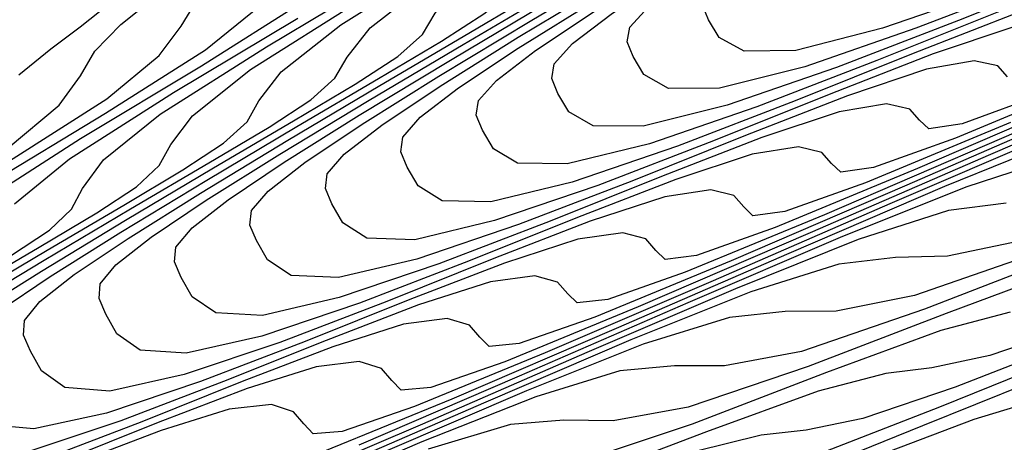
# Model space of a CAD drawing. Extents: x 3249832 to 3255657, y 13789405 to 13793316.
# Tile 200 of 256: x 3254658.22 to 3254666.26, y 13790552.21 to 13790555.67. Entities that reach past the tile are written whole.
import ezdxf

# ---------------------------------------------------------------- set-up
doc = ezdxf.new("R2010")
doc.units = 0
doc.header["$LTSCALE"] = 100
doc.header["$MEASUREMENT"] = 0
for name, color, linetype in [('GRATIO_CON', 10, 'CONTINUOUS'), ('GRATIO_ICON', 7, 'CONTINUOUS'), ('TARGETS_EAST', 7, 'CONTINUOUS')]:
    doc.layers.add(name, color=color, linetype=linetype)

# ---------------------------------------------------------------- blocks, each defined once
blk = doc.blocks.new('Gratio_032316_contours')
at = {"layer": 'GRATIO_CON', "color": 5, "linetype": 'Continuous', "flags": 128}
for points in [[(3254666.5258, 13790552.5568), (3254666.0136, 13790552.401), (3254665.3168, 13790552.1382)], [(3254666.4604, 13790552.6974), (3254665.5955, 13790552.3491), (3254664.6467, 13790551.9648)], [(3254666.7122, 13790552.8974), (3254665.7338, 13790552.5009), (3254664.8026, 13790552.1397)], [(3254666.8209, 13790553.037), (3254665.8619, 13790552.6641), (3254665.1081, 13790552.4086), (3254664.6454, 13790552.3144), (3254664.2775, 13790552.2735), (3254663.7382, 13790552.1395)], [(3254666.3123, 13790553.2777), (3254665.7448, 13790553.1281), (3254664.8096, 13790552.7838), (3254663.7125, 13790552.3643), (3254662.7572, 13790552.0438)], [(3254658.2094, 13790555.2159), (3254658.4715, 13790555.4285), (3254658.7123, 13790555.6078), (3254658.8695, 13790555.7322), (3254658.9443, 13790555.8226), (3254658.9538, 13790555.9105), (3254658.9155, 13790556.0205), (3254658.8484, 13790556.151), (3254658.7718, 13790556.2937), (3254658.7068, 13790556.4421), (3254658.6807, 13790556.5977), (3254658.7227, 13790556.7638), (3254658.8847, 13790556.9597), (3254659.3116, 13790557.2681), (3254660.1712, 13790557.7878), (3254661.5318, 13790558.5645), (3254663.064, 13790559.4304), (3254664.3389, 13790560.165), (3254665.0853, 13790560.6277), (3254665.6638, 13790560.9982), (3254666.5925, 13790561.5367)], [(3254666.748, 13790553.6224), (3254665.7879, 13790553.2663), (3254664.6614, 13790552.8333), (3254663.6814, 13790552.5008), (3254663.0674, 13790552.3897), (3254662.6655, 13790552.3964), (3254662.2281, 13790552.3614), (3254661.5569, 13790552.1589)], [(3254658.123, 13790554.6209), (3254658.5405, 13790554.9688), (3254658.7134, 13790555.2079), (3254658.8327, 13790555.4094), (3254659.0444, 13790555.6269), (3254659.3139, 13790555.8444), (3254659.5611, 13790556.0283), (3254659.7226, 13790556.156), (3254659.8, 13790556.2481), (3254659.8111, 13790556.3363), (3254659.7742, 13790556.4455), (3254659.7083, 13790556.5744), (3254659.6329, 13790556.7149), (3254659.569, 13790556.8613), (3254659.5446, 13790557.0157), (3254659.5894, 13790557.1821), (3254659.7567, 13790557.381), (3254660.1954, 13790557.697), (3254661.0783, 13790558.2306), (3254662.4757, 13790559.0282), (3254664.0494, 13790559.9171), (3254665.3592, 13790560.6705), (3254666.1266, 13790561.1436), (3254666.7216, 13790561.5217)], [(3254666.7662, 13790553.7488), (3254665.6102, 13790553.3023), (3254664.6056, 13790552.9578), (3254663.9781, 13790552.8384), (3254663.5689, 13790552.8392), (3254663.1228, 13790552.7979), (3254662.4352, 13790552.5871), (3254661.5041, 13790552.2176), (3254660.3783, 13790551.7348)], [(3254658.1351, 13790554.5134), (3254658.9289, 13790555.0202), (3254659.3588, 13790555.3733), (3254659.5377, 13790555.6141), (3254659.6614, 13790555.8168), (3254659.8794, 13790556.0378), (3254660.1562, 13790556.2602), (3254660.41, 13790556.4489), (3254660.5758, 13790556.5798), (3254660.6557, 13790556.6736), (3254660.6684, 13790556.7621), (3254660.6328, 13790556.8704), (3254660.5682, 13790556.9977), (3254660.494, 13790557.1362), (3254660.4313, 13790557.2805), (3254660.4086, 13790557.4336), (3254660.4561, 13790557.6004), (3254660.6286, 13790557.8024), (3254661.0793, 13790558.1258), (3254661.9854, 13790558.6734), (3254663.4195, 13790559.4919), (3254665.0349, 13790560.4038), (3254666.3795, 13790561.1759)], [(3254666.5591, 13790553.7713), (3254665.5297, 13790553.4148), (3254664.8888, 13790553.2872), (3254664.4723, 13790553.2819), (3254664.0175, 13790553.2345), (3254663.3134, 13790553.0153), (3254662.3584, 13790552.6349), (3254661.2031, 13790552.1393)], [(3254657.8871, 13790554.1666), (3254658.7152, 13790554.6952), (3254659.7047, 13790555.2905), (3254660.5408, 13790555.8188), (3254660.9952, 13790556.1823), (3254661.1862, 13790556.4263), (3254661.3188, 13790556.6317), (3254661.5494, 13790556.8597), (3254661.8409, 13790557.0919), (3254662.1078, 13790557.29), (3254662.2822, 13790557.4274), (3254662.3671, 13790557.5246), (3254662.3829, 13790557.6137), (3254662.3501, 13790557.7204), (3254662.2881, 13790557.8443), (3254662.2163, 13790557.9787), (3254662.1558, 13790558.1189), (3254662.1364, 13790558.2694), (3254662.1894, 13790558.4371), (3254662.3726, 13790558.6451), (3254662.8469, 13790558.9836), (3254663.7995, 13790559.559), (3254665.3073, 13790560.4193), (3254667.0057, 13790561.3772)], [(3254666.2792, 13790554.1674), (3254665.8068, 13790554.1076), (3254665.0699, 13790553.8716), (3254664.0671, 13790553.4697), (3254662.8526, 13790552.9483), (3254661.5084, 13790552.3642), (3254660.2284, 13790551.8155)], [(3254658.1762, 13790554.1635), (3254658.6259, 13790554.5312), (3254659.4752, 13790555.0707), (3254660.4895, 13790555.6791)], [(3254666.7015, 13790554.5442), (3254665.9482, 13790554.2997), (3254664.9215, 13790553.887), (3254663.6774, 13790553.3528), (3254662.3004, 13790552.7544), (3254660.9892, 13790552.1919)], [(3254658.1436, 13790553.738), (3254658.46, 13790553.9472), (3254658.6415, 13790554.1191), (3254658.7308, 13790554.2887), (3254658.9027, 13790554.5227), (3254659.3648, 13790554.8957), (3254660.2352, 13790555.4462), (3254661.2743, 13790556.0676)], [(3254666.8264, 13790554.7279), (3254665.7758, 13790554.3044), (3254664.5021, 13790553.7573), (3254663.0923, 13790553.1446), (3254661.75, 13790552.5683), (3254660.708, 13790552.1416)], [(3254657.7642, 13790553.4486), (3254658.3761, 13790553.8087), (3254658.8478, 13790554.0886), (3254659.1718, 13790554.302), (3254659.3584, 13790554.4761), (3254659.4515, 13790554.6463), (3254659.6292, 13790554.8819), (3254660.1036, 13790555.2603), (3254660.9953, 13790555.8216)], [(3254666.6302, 13790554.7218), (3254665.3269, 13790554.1618), (3254663.8843, 13790553.5348), (3254662.5108, 13790552.9447), (3254661.4447, 13790552.5071), (3254660.8527, 13790552.3041), (3254660.6148, 13790552.2848), (3254660.5394, 13790552.3648), (3254660.4555, 13790552.4647), (3254660.2745, 13790552.5235), (3254659.9287, 13790552.4851), (3254659.3743, 13790552.312), (3254658.6652, 13790552.0411)], [(3254656.3998, 13790552.1915), (3254656.4032, 13790552.3122), (3254656.5168, 13790552.4605), (3254656.7793, 13790552.6705), (3254657.1918, 13790552.9489), (3254657.7458, 13790553.2958), (3254658.4176, 13790553.7018), (3254659.1231, 13790554.1208), (3254659.7629, 13790554.4974), (3254660.2561, 13790554.7898), (3254660.5956, 13790555.0116), (3254660.7924, 13790555.19), (3254660.8927, 13790555.3615), (3254661.0822, 13790555.6003), (3254661.5813, 13790555.9895), (3254662.5154, 13790556.5726), (3254663.6287, 13790557.2332), (3254664.5706, 13790557.8153), (3254665.0864, 13790558.2048), (3254665.3077, 13790558.4569), (3254665.4623, 13790558.6689), (3254665.7243, 13790558.9145), (3254666.0525, 13790559.1712), (3254666.3521, 13790559.3928)], [(3254666.9765, 13790554.9708), (3254665.4682, 13790554.3151), (3254664.0324, 13790553.6975), (3254662.9181, 13790553.238), (3254662.2999, 13790553.0222), (3254662.0529, 13790552.9967), (3254661.9772, 13790553.0738), (3254661.8943, 13790553.1708), (3254661.7106, 13790553.225), (3254661.3535, 13790553.1793), (3254660.7763, 13790552.9952), (3254660.0359, 13790552.7108), (3254659.2148, 13790552.3831), (3254658.3954, 13790552.069)], [(3254657.1665, 13790552.1922), (3254657.0739, 13790552.3583), (3254657.0163, 13790552.491), (3254657.0215, 13790552.6117), (3254657.1386, 13790552.7616), (3254657.4075, 13790552.9754), (3254657.8291, 13790553.2595), (3254658.3952, 13790553.6139), (3254659.0817, 13790554.0288), (3254659.8025, 13790554.4569), (3254660.4563, 13790554.8417), (3254660.9603, 13790555.1404), (3254661.3074, 13790555.3664), (3254661.5094, 13790555.5469), (3254661.6133, 13790555.7192), (3254661.8087, 13790555.9595), (3254662.3201, 13790556.3541), (3254663.2754, 13790556.948), (3254664.4135, 13790557.6218), (3254665.3765, 13790558.2146), (3254665.9047, 13790558.6093), (3254666.132, 13790558.863), (3254666.291, 13790559.0764)], [(3254667.8012, 13790555.3753), (3254666.2602, 13790554.7053), (3254664.7931, 13790554.0739), (3254663.6548, 13790553.6035), (3254663.0236, 13790553.3812), (3254662.7719, 13790553.3527), (3254662.6961, 13790553.4283), (3254662.6138, 13790553.5238), (3254662.4286, 13790553.5758), (3254662.0659, 13790553.5264), (3254661.4773, 13790553.3369), (3254660.7212, 13790553.0457), (3254659.8823, 13790552.7108), (3254659.0451, 13790552.3897), (3254658.2932, 13790552.1389)], [(3254658.0356, 13790553.2802), (3254658.4665, 13790553.5702), (3254659.0446, 13790553.932), (3254659.7457, 13790554.3557), (3254660.482, 13790554.793), (3254661.1496, 13790555.186), (3254661.6644, 13790555.491), (3254662.0193, 13790555.7212), (3254662.2263, 13790555.9039), (3254662.334, 13790556.0768), (3254662.5352, 13790556.3187), (3254663.059, 13790556.7187), (3254664.0354, 13790557.3235), (3254665.1983, 13790558.0103), (3254666.1825, 13790558.6139), (3254666.7229, 13790559.0138)], [(3254667.0521, 13790555.0955), (3254665.5539, 13790554.4503), (3254664.3916, 13790553.969), (3254663.7472, 13790553.7402), (3254663.491, 13790553.7086), (3254663.415, 13790553.7828), (3254663.3332, 13790553.8769), (3254663.1466, 13790553.9266), (3254662.7783, 13790553.8735), (3254662.1784, 13790553.6785), (3254661.4066, 13790553.3806), (3254660.5498, 13790553.0385), (3254659.6948, 13790552.7103), (3254658.9273, 13790552.4533), (3254658.3328, 13790552.324), (3254658.3328, 13790552.324), (3254657.9689, 13790552.3567)], [(3254666.3147, 13790554.8267), (3254665.1283, 13790554.3344), (3254664.4708, 13790554.0992), (3254664.21, 13790554.0646), (3254664.1339, 13790554.1373), (3254664.0526, 13790554.2299), (3254663.8647, 13790554.2774), (3254663.4907, 13790554.2206), (3254662.8794, 13790554.0201), (3254662.0919, 13790553.7155), (3254661.2173, 13790553.3661), (3254660.3445, 13790553.031), (3254659.5613, 13790552.7677), (3254658.9554, 13790552.6332), (3254658.9554, 13790552.6332), (3254658.5857, 13790552.662), (3254658.397, 13790552.7973), (3254658.3053, 13790552.9597), (3254658.2494, 13790553.0901), (3254658.2579, 13790553.2106), (3254658.3823, 13790553.3639), (3254658.6637, 13790553.5851), (3254659.1038, 13790553.8808), (3254659.6941, 13790554.2502), (3254660.4098, 13790554.6827), (3254661.1614, 13790555.1291), (3254661.843, 13790555.5303), (3254662.3686, 13790555.8416)], [(3254666.6017, 13790555.0654), (3254665.9181, 13790554.8173), (3254665.6481, 13790554.7765), (3254665.5718, 13790554.8463), (3254665.4915, 13790554.936), (3254665.3007, 13790554.979), (3254664.9155, 13790554.9148), (3254664.2814, 13790554.7034), (3254663.4625, 13790554.3853), (3254662.5523, 13790554.0214), (3254661.6439, 13790553.6724), (3254660.8294, 13790553.3964), (3254660.2006, 13790553.2515), (3254660.2006, 13790553.2515), (3254659.8194, 13790553.2726), (3254659.6275, 13790553.4025), (3254659.5367, 13790553.5612), (3254659.4825, 13790553.6892), (3254659.4944, 13790553.8096), (3254659.6259, 13790553.9661), (3254659.92, 13790554.1948), (3254660.3785, 13790554.502), (3254660.993, 13790554.8864), (3254661.738, 13790555.3367), (3254662.5203, 13790555.8013)], [(3254666.2907, 13790555.2008), (3254666.2109, 13790555.289), (3254666.0187, 13790555.3297), (3254665.6279, 13790555.2619), (3254664.9825, 13790555.045), (3254664.1479, 13790554.7201), (3254663.2198, 13790554.3491), (3254662.2935, 13790553.993), (3254661.4634, 13790553.7108), (3254660.8232, 13790553.5607), (3254660.8232, 13790553.5607), (3254660.4362, 13790553.5778), (3254660.2428, 13790553.705), (3254660.1524, 13790553.8619), (3254660.099, 13790553.9887), (3254660.1127, 13790554.1091), (3254660.2478, 13790554.2672), (3254660.5482, 13790554.4997), (3254661.0159, 13790554.8127), (3254661.6424, 13790555.2046), (3254662.402, 13790555.6637), (3254663.1997, 13790556.1375)], [(3254666.3403, 13790555.609), (3254665.6835, 13790555.3866), (3254664.8332, 13790555.055), (3254663.8873, 13790554.6768), (3254662.9432, 13790554.3137), (3254662.0974, 13790554.0252), (3254661.4459, 13790553.8698), (3254661.4459, 13790553.8698), (3254661.0531, 13790553.8831), (3254660.858, 13790554.0076), (3254660.7681, 13790554.1626), (3254660.7155, 13790554.2883), (3254660.7309, 13790554.4086), (3254660.8696, 13790554.5683), (3254661.1763, 13790554.8046), (3254661.6532, 13790555.1233), (3254662.2918, 13790555.5227), (3254663.0661, 13790555.9907)], [(3254666.3845, 13790555.7282), (3254665.5185, 13790555.3899), (3254664.5548, 13790555.0044), (3254663.5929, 13790554.6344), (3254662.7315, 13790554.3396), (3254662.0685, 13790554.179), (3254662.0685, 13790554.179), (3254661.6699, 13790554.1884), (3254661.4733, 13790554.3102), (3254661.3838, 13790554.4633), (3254661.3321, 13790554.5878), (3254661.3491, 13790554.708), (3254661.4914, 13790554.8694), (3254661.8044, 13790555.1094), (3254662.2905, 13790555.4339), (3254662.9413, 13790555.8409), (3254663.7302, 13790556.3176), (3254664.5586, 13790556.8097), (3254665.3099, 13790557.2519), (3254665.8894, 13790557.5945), (3254666.2904, 13790557.8499)], [(3254666.8892, 13790556.0597), (3254665.8898, 13790555.6598), (3254664.8923, 13790555.2757), (3254663.9995, 13790554.9683), (3254663.3137, 13790554.7973), (3254663.3137, 13790554.7973), (3254662.9036, 13790554.799), (3254662.7038, 13790554.9154), (3254662.6153, 13790555.0647), (3254662.5651, 13790555.1869), (3254662.5856, 13790555.307), (3254662.7351, 13790555.4716), (3254663.0607, 13790555.7192), (3254663.5652, 13790556.0552), (3254664.2402, 13790556.4771), (3254665.0583, 13790556.9716), (3254665.9175, 13790557.4819), (3254666.6966, 13790557.9405)], [(3254666.5573, 13790555.9874), (3254665.542, 13790555.5964), (3254664.6336, 13790555.2827), (3254663.9363, 13790555.1065), (3254663.9363, 13790555.1065), (3254663.5205, 13790555.1043), (3254663.3191, 13790555.2179), (3254663.231, 13790555.3654), (3254663.1817, 13790555.4864), (3254663.2039, 13790555.6065), (3254663.3569, 13790555.7727), (3254663.6889, 13790556.024), (3254664.2026, 13790556.3658), (3254664.8896, 13790556.7953), (3254665.7224, 13790557.2986), (3254666.5969, 13790557.818)], [(3254667.2248, 13790556.3151), (3254666.1917, 13790555.9171), (3254665.2676, 13790555.5971), (3254664.559, 13790555.4156), (3254664.559, 13790555.4156), (3254664.1373, 13790555.4096), (3254663.9343, 13790555.5205), (3254663.8467, 13790555.6662), (3254663.7982, 13790555.786), (3254663.8221, 13790555.9059), (3254663.9787, 13790556.0738), (3254664.317, 13790556.3289), (3254664.8399, 13790556.6764), (3254665.539, 13790557.1134), (3254666.3865, 13790557.6256)]]:
    blk.add_lwpolyline(points, dxfattribs=at)
at = {"layer": 'GRATIO_ICON', "color": 7, "linetype": 'Continuous', "flags": 128}
for points in [[(3254666.9212, 13790553.1884), (3254666.1462, 13790552.9232), (3254665.6715, 13790552.8224), (3254665.2949, 13790552.7756), (3254664.7415, 13790552.6338), (3254663.8312, 13790552.3012), (3254662.7636, 13790551.8953)], [(3254657.9551, 13790554.3198), (3254658.9199, 13790554.902), (3254659.7349, 13790555.4195), (3254660.177, 13790555.7778), (3254660.362, 13790556.0202), (3254660.4901, 13790556.2243), (3254660.7144, 13790556.4488), (3254660.9985, 13790556.6761), (3254661.2589, 13790556.8695), (3254661.429, 13790557.0036), (3254661.5114, 13790557.0991), (3254661.5256, 13790557.1879), (3254661.4915, 13790557.2954), (3254661.4282, 13790557.421), (3254661.3552, 13790557.5574), (3254661.2936, 13790557.6997), (3254661.2725, 13790557.8515), (3254661.3228, 13790558.0188), (3254661.5006, 13790558.2238), (3254661.9631, 13790558.5547), (3254662.8924, 13790559.1162), (3254664.3634, 13790559.9556), (3254666.0203, 13790560.8905), (3254667.3998, 13790561.6813)], [(3254666.4539, 13790553.8717), (3254665.7995, 13790553.7359), (3254665.3758, 13790553.7247), (3254664.9122, 13790553.671), (3254664.1917, 13790553.4434), (3254663.2128, 13790553.0523), (3254662.0278, 13790552.5438), (3254660.7164, 13790551.974)], [(3254657.7535, 13790553.3748), (3254658.4436, 13790553.7847), (3254659.0695, 13790554.153), (3254659.552, 13790554.4392), (3254659.8837, 13790554.6568), (3254660.0754, 13790554.833), (3254660.1721, 13790555.0039), (3254660.3557, 13790555.2411), (3254660.8424, 13790555.6249), (3254661.7553, 13790556.1971)], [(3254667.4845, 13790555.1392), (3254666.1517, 13790554.5663), (3254664.6763, 13790553.9249), (3254663.2716, 13790553.3211), (3254662.1814, 13790552.8726), (3254661.5763, 13790552.6631), (3254661.3338, 13790552.6408), (3254661.2583, 13790552.7193), (3254661.1749, 13790552.8177), (3254660.9926, 13790552.8743), (3254660.6411, 13790552.8322), (3254660.0753, 13790552.6536), (3254659.3506, 13790552.376), (3254658.5473, 13790552.0555)], [(3254667.0755, 13790555.2031), (3254665.865, 13790554.6999), (3254665.1945, 13790554.4583), (3254664.9291, 13790554.4206), (3254664.8528, 13790554.4918), (3254664.7721, 13790554.5829), (3254664.5827, 13790554.6282), (3254664.2031, 13790554.5677), (3254663.5804, 13790554.3617), (3254662.7772, 13790554.0504), (3254661.8848, 13790553.6938), (3254660.9942, 13790553.3517), (3254660.1953, 13790553.082), (3254659.578, 13790552.9424), (3254659.578, 13790552.9424), (3254659.2026, 13790552.9673), (3254659.0122, 13790553.0999), (3254658.921, 13790553.2604), (3254658.8659, 13790553.3896), (3254658.8762, 13790553.5101), (3254659.0041, 13790553.665), (3254659.2919, 13790553.89), (3254659.7412, 13790554.1914), (3254660.3435, 13790554.5683), (3254661.0739, 13790555.0097), (3254661.8408, 13790555.4652), (3254662.5364, 13790555.8746)], [(3254667.0856, 13790556.0698), (3254666.2039, 13790555.7248), (3254665.2223, 13790555.3321), (3254664.2426, 13790554.9551), (3254663.3655, 13790554.6539), (3254662.6911, 13790554.4881), (3254662.6911, 13790554.4881), (3254662.2868, 13790554.4937), (3254662.0886, 13790554.6128), (3254661.9995, 13790554.764), (3254661.9486, 13790554.8873), (3254661.9674, 13790555.0075), (3254662.1132, 13790555.1705), (3254662.4326, 13790555.4143), (3254662.9279, 13790555.7446), (3254663.5907, 13790556.159), (3254664.3942, 13790556.6446), (3254665.238, 13790557.1458), (3254666.0033, 13790557.5962), (3254666.5936, 13790557.9451)]]:
    blk.add_lwpolyline(points, dxfattribs=at)

msp = doc.modelspace()

# ---------------------------------------------------------------- block references
at = {"layer": 'TARGETS_EAST'}
msp.add_blockref('Gratio_032316_contours', (0, 0), dxfattribs=at)

doc.saveas('drawing.dxf')
